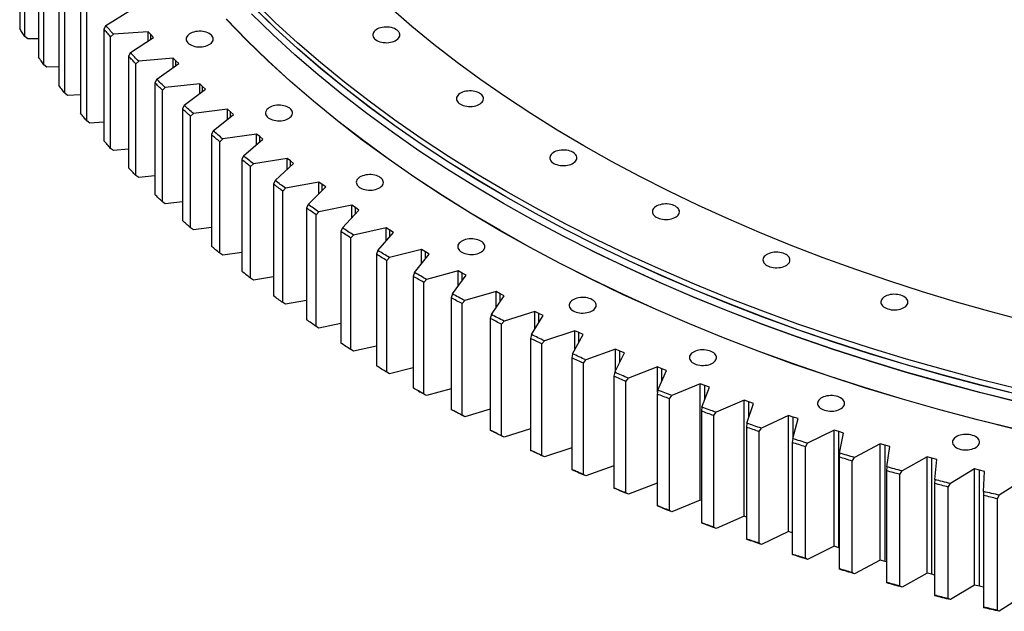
# Model space of a CAD drawing. Header units: millimetres. Extents: x -1195 to 24203, y 99347 to 119172.
# Tile 10 of 19: x 12913 to 14331, y 107757 to 108609. Entities that reach past the tile are written whole.
import ezdxf

# ---------------------------------------------------------------- set-up
doc = ezdxf.new("R2010")
doc.units = ezdxf.units.MM
doc.header["$LTSCALE"] = 100

msp = doc.modelspace()

# ---------------------------------------------------------------- linework, layer by layer
at = {"color": 7, "linetype": 'Continuous', "lineweight": 25}
for p, q in [((12913, 108757.8), (12913, 108596.9)), ((12920.3, 108585.3), (12920.3, 108746.2)), ((12940, 108716.5), (12940, 108555.6)), ((12947.9, 108544.2), (12947.9, 108705)), ((12969.2, 108675.7), (12969.2, 108514.9)), ((12977.8, 108503.5), (12977.8, 108664.4)), ((13000.6, 108635.5), (13000.6, 108474.6)), ((13009.8, 108463.5), (13009.8, 108624.3)), ((13037, 108600.9), (13071.2, 108622.3)), ((13037, 108600.9), (13034.1, 108595.8)), ((13034.1, 108595.8), (13034.1, 108435)), ((13098.2, 108592), (13048.2, 108588.4)), ((13101.9, 108587.9), (13098.2, 108592)), ((13098.2, 108579), (13098.2, 108592)), ((12924.6, 108582), (12920.3, 108585.3)), ((12940, 108582), (12924.6, 108582)), ((13043.9, 108584.8), (13048.2, 108588.4)), ((13043.9, 108424), (13043.9, 108584.8)), ((13072.6, 108561.9), (13105.6, 108583.9)), ((13105.6, 108583.9), (13101.9, 108587.9)), ((13072.6, 108561.9), (13069.8, 108556.8)), ((13069.8, 108556.8), (13069.8, 108395.9)), ((13080.2, 108546), (13084.4, 108549.6)), ((13134.2, 108554.1), (13084.4, 108549.6)), ((13138.1, 108550.1), (13134.2, 108554.1)), ((13134.2, 108540.6), (13134.2, 108554.1)), ((13142.1, 108546.2), (13138.1, 108550.1)), ((12952.2, 108541), (12947.9, 108544.2)), ((12969.2, 108541.3), (12952.2, 108541)), ((13080.2, 108385.1), (13080.2, 108546)), ((13110.3, 108523.6), (13142.1, 108546.2)), ((13110.3, 108523.6), (13107.6, 108518.4)), ((13107.6, 108518.4), (13107.6, 108357.6)), ((13118.5, 108507.8), (13122.7, 108511.5)), ((13118.5, 108347), (13118.5, 108507.8)), ((13172.3, 108516.9), (13122.7, 108511.5)), ((13150, 108486), (13180.5, 108509.1)), ((13176.4, 108513), (13172.3, 108516.9)), ((13172.3, 108502.9), (13172.3, 108516.9)), ((13180.5, 108509.1), (13176.4, 108513)), ((12982, 108500.4), (12977.8, 108503.5)), ((13000.6, 108501.1), (12982, 108500.4)), ((13150, 108486), (13147.4, 108480.8)), ((13147.4, 108480.8), (13147.4, 108319.9)), ((13212.3, 108480.4), (13163.1, 108474.1)), ((13216.6, 108476.6), (13212.3, 108480.4)), ((13212.3, 108465.8), (13212.3, 108480.4)), ((13221, 108472.8), (13216.6, 108476.6)), ((13014, 108460.4), (13009.8, 108463.5)), ((13158.9, 108470.3), (13163.1, 108474.1)), ((13158.9, 108309.5), (13158.9, 108470.3)), ((13191.7, 108449.1), (13221, 108472.8)), ((13034.1, 108461.5), (13014, 108460.4)), ((13191.7, 108449.1), (13189.2, 108443.8)), ((13189.2, 108443.8), (13189.2, 108283)), ((13201.3, 108433.6), (13205.4, 108437.5)), ((13254.3, 108444.6), (13205.4, 108437.5)), ((13235.4, 108413), (13263.4, 108437.2)), ((13258.8, 108440.9), (13254.3, 108444.6)), ((13254.3, 108429.3), (13254.3, 108444.6)), ((13263.4, 108437.2), (13258.8, 108440.9)), ((13048.2, 108421), (13043.9, 108424)), ((13069.8, 108422.6), (13048.2, 108421)), ((13201.3, 108272.8), (13201.3, 108433.6)), ((13235.4, 108413), (13233, 108407.7)), ((13233, 108407.7), (13233, 108246.8)), ((13298.2, 108409.6), (13249.7, 108401.6)), ((13302.9, 108406), (13298.2, 108409.6)), ((13298.2, 108393.6), (13298.2, 108409.6)), ((13307.6, 108402.3), (13302.9, 108406)), ((13245.6, 108397.7), (13249.7, 108401.6)), ((13245.6, 108236.8), (13245.6, 108397.7)), ((13281, 108377.6), (13307.6, 108402.3)), ((13084.4, 108382.2), (13080.2, 108385.1)), ((13107.6, 108384.3), (13084.4, 108382.2)), ((13281, 108377.6), (13278.7, 108372.3)), ((13278.7, 108372.3), (13278.7, 108211.4)), ((13291.8, 108362.5), (13295.9, 108366.6)), ((13343.9, 108375.4), (13295.9, 108366.6)), ((13328.5, 108343.2), (13353.8, 108368.3)), ((13348.8, 108371.8), (13343.9, 108375.4)), ((13343.9, 108358.5), (13343.9, 108375.4)), ((13353.8, 108368.3), (13348.8, 108371.8)), ((13291.8, 108201.7), (13291.8, 108362.5)), ((13122.7, 108344.1), (13118.5, 108347)), ((13147.4, 108346.8), (13122.7, 108344.1)), ((13328.5, 108343.2), (13326.3, 108337.8)), ((13326.3, 108337.8), (13326.3, 108176.9)), ((13391.5, 108342), (13344, 108332.3)), ((13377.8, 108309.5), (13401.7, 108335.1)), ((13396.6, 108338.6), (13391.5, 108342)), ((13391.5, 108324.2), (13391.5, 108342)), ((13401.7, 108335.1), (13396.6, 108338.6)), ((13340, 108328.3), (13344, 108332.3)), ((13340, 108167.4), (13340, 108328.3)), ((13163.1, 108306.8), (13158.9, 108309.5)), ((13189.2, 108310.1), (13163.1, 108306.8)), ((13377.8, 108309.5), (13375.7, 108304.1)), ((13440.9, 108309.6), (13393.9, 108299)), ((13446.1, 108306.2), (13440.9, 108309.6)), ((13440.9, 108290.6), (13440.9, 108309.6)), ((13375.7, 108304.1), (13375.7, 108143.2)), ((13389.9, 108294.8), (13393.9, 108299)), ((13389.9, 108134), (13389.9, 108294.8)), ((13428.9, 108276.8), (13451.5, 108302.8)), ((13451.5, 108302.8), (13446.1, 108306.2)), ((13491.9, 108278), (13445.5, 108266.6)), ((13497.4, 108274.7), (13491.9, 108278)), ((13491.9, 108257.8), (13491.9, 108278)), ((13205.4, 108270.1), (13201.3, 108272.8)), ((13233, 108274.1), (13205.4, 108270.1)), ((13428.9, 108276.8), (13427, 108271.3)), ((13427, 108271.3), (13427, 108110.5)), ((13441.6, 108262.3), (13445.5, 108266.6)), ((13481.7, 108245), (13502.9, 108271.4)), ((13502.9, 108271.4), (13497.4, 108274.7)), ((13441.6, 108101.5), (13441.6, 108262.3)), ((13249.7, 108234.2), (13245.6, 108236.8)), ((13278.7, 108239), (13249.7, 108234.2)), ((13481.7, 108245), (13479.9, 108239.5)), ((13479.9, 108239.5), (13479.9, 108078.7)), ((13544.7, 108247.3), (13498.9, 108235.1)), ((13536.3, 108214.2), (13556, 108241)), ((13550.3, 108244.1), (13544.7, 108247.3)), ((13544.7, 108225.6), (13544.7, 108247.3)), ((13556, 108241), (13550.3, 108244.1)), ((13495.1, 108230.8), (13498.9, 108235.1)), ((13495.1, 108069.9), (13495.1, 108230.8)), ((13536.3, 108214.2), (13534.6, 108208.7)), ((13534.6, 108208.7), (13534.6, 108047.8)), ((13599.1, 108217.6), (13554, 108204.6)), ((13592.4, 108184.4), (13610.7, 108211.5)), ((13604.9, 108214.5), (13599.1, 108217.6)), ((13599.1, 108194.2), (13599.1, 108217.6)), ((13610.7, 108211.5), (13604.9, 108214.5)), ((13295.9, 108199.2), (13291.8, 108201.7)), ((13326.3, 108204.8), (13295.9, 108199.2)), ((13550.2, 108200.2), (13554, 108204.6)), ((13550.2, 108039.4), (13550.2, 108200.2)), ((13592.4, 108184.4), (13590.9, 108178.8)), ((13590.9, 108178.8), (13590.9, 108018)), ((13655, 108188.9), (13610.7, 108175.1)), ((13650.2, 108155.6), (13667, 108183)), ((13661, 108186), (13655, 108188.9)), ((13655, 108163.5), (13655, 108188.9)), ((13667, 108183), (13661, 108186)), ((13344, 108164.9), (13340, 108167.4)), ((13375.7, 108171.4), (13344, 108164.9)), ((13606.9, 108170.6), (13610.7, 108175.1)), ((13606.9, 108009.8), (13606.9, 108170.6)), ((13650.2, 108155.6), (13648.7, 108150)), ((13712.5, 108161.2), (13668.9, 108146.6)), ((13709.4, 108127.8), (13724.8, 108155.5)), ((13718.6, 108158.4), (13712.5, 108161.2)), ((13712.5, 108133.3), (13712.5, 108161.2)), ((13724.8, 108155.5), (13718.6, 108158.4)), ((13427, 108139), (13393.9, 108131.6)), ((13648.7, 108150), (13648.7, 107989.1)), ((13665.2, 108142.1), (13668.9, 108146.6)), ((13665.2, 107981.3), (13665.2, 108142.1)), ((13393.9, 108131.6), (13389.9, 108134)), ((13709.4, 108127.8), (13708.1, 108122.2)), ((13708.1, 108122.2), (13708.1, 107961.4)), ((13771.4, 108134.6), (13728.6, 108119.2)), ((13770.2, 108101.2), (13784, 108129.1)), ((13777.7, 108131.9), (13771.4, 108134.6)), ((13771.4, 108103.7), (13771.4, 108134.6)), ((13784, 108129.1), (13777.7, 108131.9)), ((13725, 108114.6), (13728.6, 108119.2)), ((13725, 107953.8), (13725, 108114.6)), ((13831.8, 108109), (13789.8, 108092.9)), ((13838.2, 108106.4), (13831.8, 108109)), ((13831.8, 108072.5), (13831.8, 108109)), ((13445.5, 108099.2), (13441.6, 108101.5)), ((13479.9, 108107.6), (13445.5, 108099.2)), ((13770.2, 108101.2), (13769, 108095.5)), ((13769, 108095.5), (13769, 107934.7)), ((13832.3, 108075.6), (13844.6, 108103.8)), ((13844.6, 108103.8), (13838.2, 108106.4)), ((13786.3, 108088.2), (13789.8, 108092.9)), ((13786.3, 107927.4), (13786.3, 108088.2)), ((13893.4, 108084.6), (13852.4, 108067.7)), ((13900, 108082), (13893.4, 108084.6)), ((13893.4, 107917.2), (13893.4, 108084.6)), ((13895.8, 108051.1), (13906.6, 108079.6)), ((13906.6, 108079.6), (13900, 108082)), ((13487.2, 108074.5), (13490, 108072.8)), ((13498.9, 108067.7), (13495.1, 108069.9)), ((13534.6, 108077.2), (13498.9, 108067.7)), ((13832.3, 108075.6), (13831.3, 108069.9)), ((13831.3, 108069.9), (13831.3, 107909.1)), ((13848.9, 108063), (13852.4, 108067.7)), ((13848.9, 107902.1), (13848.9, 108063)), ((13895.8, 108051.1), (13894.9, 108045.5)), ((13956.4, 108061.2), (13916.3, 108043.6)), ((13963.1, 108058.8), (13956.4, 108061.2)), ((13956.4, 107893.8), (13956.4, 108061.2)), ((13960.6, 108027.8), (13969.8, 108056.4)), ((13969.8, 108056.4), (13963.1, 108058.8)), ((13534.6, 108047.8), (13536.3, 108046.8)), ((13554, 108037.2), (13550.2, 108039.4)), ((13590.9, 108047.9), (13554, 108037.2)), ((13894.9, 108045.5), (13894.9, 107884.6)), ((13912.9, 108038.8), (13916.3, 108043.6)), ((13912.9, 107878), (13912.9, 108038.8)), ((14020.6, 108039), (13981.5, 108020.7)), ((14027.4, 108036.7), (14020.6, 108039)), ((14020.6, 107871.6), (14020.6, 108039)), ((13960.6, 108027.8), (13959.8, 108022.2)), ((14026.6, 108005.7), (14034.3, 108034.5)), ((14034.3, 108034.5), (14027.4, 108036.7)), ((13590.9, 108018), (13592.4, 108017)), ((13610.7, 108007.7), (13606.9, 108009.8)), ((13648.7, 108019.6), (13610.7, 108007.7)), ((13959.8, 108022.2), (13959.8, 107861.3)), ((13978.2, 108015.8), (13981.5, 108020.7)), ((13978.2, 107855), (13978.2, 108015.8)), ((14086, 108018), (14047.9, 107998.9)), ((14092.9, 108015.8), (14086, 108018)), ((14086, 107850.6), (14086, 108018)), ((14099.9, 108013.7), (14092.9, 108015.8)), ((14092.9, 107848.4), (14092.9, 108015.8)), ((14093.7, 107984.8), (14099.9, 108013.7)), ((14026.6, 108005.7), (14025.9, 108000)), ((14025.9, 108000), (14025.9, 107839.2)), ((14044.7, 107994), (14047.9, 107998.9)), ((14152.5, 107998.1), (14115.4, 107978.4)), ((14159.5, 107996.1), (14152.5, 107998.1)), ((14152.5, 107830.7), (14152.5, 107998.1)), ((14166.6, 107994.1), (14159.5, 107996.1)), ((14159.5, 107828.7), (14159.5, 107996.1)), ((13648.7, 107989.1), (13650.2, 107988.2)), ((13668.9, 107979.2), (13665.2, 107981.3)), ((13708.1, 107992.4), (13668.9, 107979.2)), ((14044.7, 107833.2), (14044.7, 107994)), ((14093.7, 107984.8), (14093.2, 107979.1)), ((14162, 107965.1), (14166.6, 107994.1)), ((13769, 107966.3), (13728.6, 107951.8)), ((14093.2, 107979.1), (14093.2, 107818.2)), ((14112.3, 107973.4), (14115.4, 107978.4)), ((14112.3, 107812.6), (14112.3, 107973.4)), ((14220, 107979.4), (14184, 107959.1)), ((14227.1, 107977.5), (14220, 107979.4)), ((14220, 107812), (14220, 107979.4)), ((14234.3, 107975.7), (14227.1, 107977.5)), ((14227.1, 107810.1), (14227.1, 107977.5)), ((14231.3, 107946.6), (14234.3, 107975.7)), ((13708.1, 107961.4), (13709.4, 107960.4)), ((13728.6, 107951.8), (13725, 107953.8)), ((14162, 107965.1), (14161.6, 107959.4)), ((14161.6, 107959.4), (14161.6, 107798.5)), ((14180.9, 107954.1), (14184, 107959.1)), ((14180.9, 107793.2), (14180.9, 107954.1)), ((14288.5, 107962), (14253.6, 107941)), ((14295.7, 107960.2), (14288.5, 107962)), ((14288.5, 107794.6), (14288.5, 107962)), ((14303, 107958.5), (14295.7, 107960.2)), ((14295.7, 107792.8), (14295.7, 107960.2)), ((14301.5, 107929.4), (14303, 107958.5)), ((13831.3, 107941.5), (13789.8, 107925.5)), ((14231.3, 107946.6), (14231, 107940.9)), ((14231, 107940.9), (14231, 107780)), ((14250.6, 107935.9), (14253.6, 107941)), ((14357.9, 107945.8), (14324.1, 107924.2)), ((13769, 107934.7), (13770.2, 107933.8)), ((13789.8, 107925.5), (13786.3, 107927.4)), ((14250.6, 107775.1), (14250.6, 107935.9)), ((14301.5, 107929.4), (14301.4, 107923.7)), ((14301.4, 107923.7), (14301.4, 107762.8)), ((14321.3, 107919.1), (14324.1, 107924.2)), ((13893.4, 107917.2), (13852.4, 107900.3)), ((13894.9, 107916.6), (13893.4, 107917.2)), ((14321.3, 107758.2), (14321.3, 107919.1)), ((13831.3, 107909.1), (13832.3, 107908.2)), ((13852.4, 107900.3), (13848.9, 107902.1)), ((13894.9, 107884.6), (13895.8, 107883.7)), ((13956.4, 107893.8), (13916.3, 107876.2)), ((13959.8, 107892.6), (13956.4, 107893.8)), ((13916.3, 107876.2), (13912.9, 107878)), ((14020.6, 107871.6), (13981.5, 107853.3)), ((14025.9, 107869.8), (14020.6, 107871.6)), ((13959.8, 107861.3), (13960.6, 107860.5)), ((13981.5, 107853.3), (13978.2, 107855)), ((14025.9, 107839.2), (14026.6, 107838.3)), ((14086, 107850.6), (14047.9, 107831.5)), ((14092.9, 107848.4), (14086, 107850.6)), ((14093.2, 107848.3), (14092.9, 107848.4)), ((14047.9, 107831.5), (14044.7, 107833.2)), ((14152.5, 107830.7), (14115.4, 107811)), ((14159.5, 107828.7), (14152.5, 107830.7)), ((14161.6, 107828.1), (14159.5, 107828.7)), ((14093.2, 107818.2), (14093.7, 107817.4)), ((14115.4, 107811), (14112.3, 107812.6)), ((14220, 107812), (14184, 107791.7)), ((14227.1, 107810.1), (14220, 107812)), ((14231, 107809.1), (14227.1, 107810.1)), ((14161.6, 107798.5), (14162, 107797.7)), ((14184, 107791.7), (14180.9, 107793.2)), ((14288.5, 107794.6), (14253.6, 107773.6)), ((14295.7, 107792.8), (14288.5, 107794.6)), ((14301.4, 107791.5), (14295.7, 107792.8)), ((14231, 107780), (14231.3, 107779.2)), ((14253.6, 107773.6), (14250.6, 107775.1)), ((14357.9, 107778.4), (14324.1, 107756.8)), ((14301.4, 107762.8), (14301.5, 107762)), ((14324.1, 107756.8), (14321.3, 107758.2))]:
    msp.add_line(p, q, dxfattribs=at)
at = {"color": 82, "linetype": 'Continuous', "lineweight": 25}
for p, q in [((13101.9, 108581.4), (13101.9, 108587.9)), ((13138.1, 108543.4), (13138.1, 108550.1)), ((13176.4, 108506), (13176.4, 108513)), ((13216.6, 108469.2), (13216.6, 108476.6)), ((13258.8, 108433.2), (13258.8, 108440.9)), ((13302.9, 108397.9), (13302.9, 108406)), ((13348.8, 108363.4), (13348.8, 108371.8)), ((13396.6, 108329.6), (13396.6, 108338.6)), ((13446.1, 108296.7), (13446.1, 108306.2)), ((13497.4, 108264.6), (13497.4, 108274.7)), ((13550.3, 108233.3), (13550.3, 108244.1)), ((13604.9, 108202.8), (13604.9, 108214.5)), ((13661, 108173.2), (13661, 108186)), ((13718.6, 108144.4), (13718.6, 108158.4)), ((13777.7, 108116.4), (13777.7, 108131.9)), ((13838.2, 108089), (13838.2, 108106.4)), ((13900, 108062.2), (13900, 108082)), ((13963.1, 108035.6), (13963.1, 108058.8)), ((14027.4, 108008.9), (14027.4, 108036.7))]:
    msp.add_line(p, q, dxfattribs=at)
at = {"color": 7, "linetype": 'Continuous', "lineweight": 25, "flags": 128}
for points in [[(14352.7, 108077), (14297.9, 108090.6), (14243.7, 108105.1), (14190.2, 108120.3), (14137.3, 108136.4), (14085.3, 108153.2), (14034, 108170.8), (13983.5, 108189.2), (13933.9, 108208.3), (13885.1, 108228.2), (13837.3, 108248.8), (13790.4, 108270.2), (13744.5, 108292.2), (13699.6, 108314.9), (13655.8, 108338.3), (13613.1, 108362.4), (13571.4, 108387), (13530.9, 108412.3), (13491.5, 108438.2), (13453.4, 108464.7), (13416.4, 108491.8), (13380.7, 108519.4), (13346.3, 108547.6), (13313.1, 108576.2), (13281.2, 108605.3), (13250.7, 108635)], [(14352.7, 108068.9), (14297.9, 108082.5), (14243.7, 108096.9), (14190.2, 108112.1), (14137.3, 108128.2), (14085.3, 108145), (14034, 108162.6), (13983.5, 108181), (13933.9, 108200.2), (13885.1, 108220.1), (13837.3, 108240.7), (13790.4, 108262), (13744.5, 108284), (13699.6, 108306.8), (13655.8, 108330.1), (13613.1, 108354.2), (13571.4, 108378.9), (13530.9, 108404.2), (13491.5, 108430.1), (13453.4, 108456.6), (13416.4, 108483.6), (13380.7, 108511.2), (13346.3, 108539.4), (13313.1, 108568), (13281.2, 108597.2), (13250.7, 108626.8)], [(14352.7, 108068.7), (14297.9, 108082.3), (14243.7, 108096.7), (14190.2, 108111.9), (14137.3, 108128), (14085.3, 108144.8), (14034, 108162.4), (13983.5, 108180.8), (13933.9, 108200), (13885.1, 108219.9), (13837.3, 108240.5), (13790.4, 108261.8), (13744.5, 108283.8), (13699.6, 108306.6), (13655.8, 108329.9), (13613.1, 108354), (13571.4, 108378.7), (13530.9, 108404), (13491.5, 108429.9), (13453.4, 108456.4), (13416.4, 108483.4), (13380.7, 108511), (13346.3, 108539.2), (13313.1, 108567.8), (13281.2, 108597), (13250.7, 108626.6)], [(14362.8, 108174.8), (14312.4, 108188.2), (14262.6, 108202.3), (14213.4, 108217.3), (14165, 108232.9), (14117.3, 108249.3), (14070.4, 108266.4), (14024.2, 108284.2), (13978.9, 108302.7), (13934.4, 108321.9), (13890.8, 108341.7), (13848.1, 108362.2), (13806.4, 108383.4), (13765.6, 108405.1), (13725.8, 108427.5), (13687.1, 108450.4), (13649.4, 108474), (13612.8, 108498), (13577.3, 108522.7), (13543, 108547.9), (13509.7, 108573.5), (13477.7, 108599.7), (13446.9, 108626.3)], [(14348, 108018.9), (14292.8, 108032.6), (14238.3, 108047.1), (14184.5, 108062.4), (14131.4, 108078.6), (14079, 108095.5), (14027.4, 108113.2), (13976.7, 108131.7), (13926.8, 108150.9), (13877.8, 108170.9), (13829.7, 108191.7), (13782.5, 108213.1), (13736.4, 108235.3), (13691.3, 108258.1), (13647.2, 108281.6), (13604.2, 108305.8), (13562.3, 108330.6), (13521.6, 108356.1), (13482, 108382.1), (13443.7, 108408.8), (13406.5, 108436), (13370.6, 108463.7), (13336, 108492), (13302.6, 108520.8), (13270.6, 108550.1), (13239.9, 108579.9), (13210.6, 108610.1)], [(14348.1, 108019.1), (14292.9, 108032.7), (14238.4, 108047.2), (14184.6, 108062.6), (14131.5, 108078.7), (14079.1, 108095.6), (14027.6, 108113.3), (13976.8, 108131.8), (13926.9, 108151.1), (13877.9, 108171.1), (13829.8, 108191.8), (13782.7, 108213.2), (13736.6, 108235.4), (13691.5, 108258.2), (13647.4, 108281.7), (13604.4, 108305.9), (13562.5, 108330.7), (13521.8, 108356.2), (13482.2, 108382.2), (13443.9, 108408.8), (13406.7, 108436.1), (13370.8, 108463.8), (13336.2, 108492.1), (13302.8, 108520.9), (13270.8, 108550.2), (13240.1, 108580), (13210.8, 108610.2)], [(14351, 108058.7), (14296.1, 108072.3), (14241.8, 108086.8), (14188.1, 108102.1), (14135.2, 108118.1), (14083, 108135), (14031.6, 108152.7), (13981, 108171.1), (13931.3, 108190.3), (13882.5, 108210.2), (13834.5, 108230.9), (13787.6, 108252.2), (13741.6, 108274.3), (13696.6, 108297.1), (13652.7, 108320.5), (13609.9, 108344.6), (13568.1, 108369.3), (13527.6, 108394.7), (13488.1, 108420.6), (13449.9, 108447.2), (13412.8, 108474.3), (13377.1, 108502), (13342.5, 108530.2), (13309.3, 108558.9), (13277.4, 108588.1), (13246.8, 108617.7)], [(12920.3, 108585.3), (12919.4, 108586.8), (12918.4, 108588.2), (12917.5, 108589.7), (12916.6, 108591.1), (12915.7, 108592.6), (12914.8, 108594), (12913.9, 108595.5), (12913, 108596.9)], [(13043.9, 108584.8), (13042.7, 108586.2), (13041.5, 108587.6), (13040.2, 108589), (13039, 108590.3), (13037.8, 108591.7), (13036.6, 108593.1), (13035.4, 108594.5), (13034.1, 108595.8)], [(13048.2, 108588.4), (13046.8, 108590), (13045.4, 108591.5), (13044, 108593.1), (13042.6, 108594.7), (13041.2, 108596.2), (13039.8, 108597.8), (13038.4, 108599.3), (13037, 108600.9)], [(13158.5, 108573.5), (13160.5, 108572.5), (13162.7, 108571.7), (13165.1, 108571), (13167.6, 108570.5), (13170.3, 108570.3), (13172.9, 108570.2), (13175.6, 108570.4), (13178.2, 108570.8), (13180.6, 108571.3), (13182.9, 108572.1), (13185.1, 108573), (13186.9, 108574.1), (13188.6, 108575.3), (13189.9, 108576.6), (13190.8, 108578.1), (13191.5, 108579.6), (13191.7, 108581.1), (13191.7, 108582.6), (13191.2, 108584.1), (13190.4, 108585.6), (13189.2, 108587), (13187.8, 108588.3), (13186, 108589.4), (13184, 108590.5), (13181.8, 108591.3), (13179.4, 108592), (13176.9, 108592.4), (13174.2, 108592.7), (13171.6, 108592.7), (13168.9, 108592.6), (13166.4, 108592.2), (13163.9, 108591.6), (13161.6, 108590.9), (13159.4, 108590), (13157.6, 108588.9), (13155.9, 108587.7), (13154.6, 108586.3), (13153.7, 108584.9), (13153, 108583.4), (13152.8, 108581.9), (13152.9, 108580.3), (13153.3, 108578.8), (13154.1, 108577.4), (13155.3, 108576), (13156.7, 108574.7), (13158.5, 108573.5)], [(13427.4, 108579.6), (13429.4, 108578.6), (13431.7, 108577.7), (13434.1, 108577.1), (13436.6, 108576.6), (13439.2, 108576.4), (13441.9, 108576.3), (13444.5, 108576.5), (13447.1, 108576.8), (13449.6, 108577.4), (13451.9, 108578.1), (13454, 108579.1), (13455.9, 108580.2), (13457.5, 108581.4), (13458.8, 108582.7), (13459.8, 108584.2), (13460.4, 108585.6), (13460.7, 108587.2), (13460.6, 108588.7), (13460.2, 108590.2), (13459.3, 108591.7), (13458.2, 108593.1), (13456.7, 108594.4), (13455, 108595.5), (13453, 108596.5), (13450.8, 108597.4), (13448.4, 108598), (13445.8, 108598.5), (13443.2, 108598.8), (13440.5, 108598.8), (13437.9, 108598.6), (13435.3, 108598.3), (13432.8, 108597.7), (13430.5, 108597), (13428.4, 108596), (13426.5, 108595), (13424.9, 108593.7), (13423.6, 108592.4), (13422.6, 108591), (13422, 108589.5), (13421.7, 108587.9), (13421.8, 108586.4), (13422.3, 108584.9), (13423.1, 108583.4), (13424.2, 108582), (13425.7, 108580.8), (13427.4, 108579.6)], [(13084.4, 108549.6), (13082.9, 108551.2), (13081.4, 108552.7), (13080, 108554.2), (13078.5, 108555.8), (13077, 108557.3), (13075.5, 108558.9), (13074.1, 108560.4), (13072.6, 108561.9)], [(12947.9, 108544.2), (12946.9, 108545.6), (12945.9, 108547), (12944.9, 108548.5), (12943.9, 108549.9), (12942.9, 108551.3), (12941.9, 108552.8), (12941, 108554.2), (12940, 108555.6)], [(13080.2, 108546), (13078.9, 108547.3), (13077.6, 108548.7), (13076.3, 108550), (13075, 108551.4), (13073.7, 108552.7), (13072.4, 108554.1), (13071.1, 108555.4), (13069.8, 108556.8)], [(13122.7, 108511.5), (13121.1, 108513), (13119.6, 108514.6), (13118, 108516.1), (13116.5, 108517.6), (13114.9, 108519.1), (13113.4, 108520.6), (13111.8, 108522.1), (13110.3, 108523.6)], [(12977.8, 108503.5), (12976.7, 108504.9), (12975.6, 108506.4), (12974.5, 108507.8), (12973.5, 108509.2), (12972.4, 108510.6), (12971.3, 108512), (12970.2, 108513.4), (12969.2, 108514.9)], [(13118.5, 108507.8), (13117.1, 108509.1), (13115.8, 108510.5), (13114.4, 108511.8), (13113, 108513.1), (13111.7, 108514.4), (13110.3, 108515.8), (13108.9, 108517.1), (13107.6, 108518.4)], [(13547.8, 108487.6), (13549.8, 108486.6), (13552, 108485.7), (13554.4, 108485.1), (13557, 108484.6), (13559.6, 108484.3), (13562.2, 108484.3), (13564.9, 108484.4), (13567.5, 108484.8), (13570, 108485.4), (13572.3, 108486.1), (13574.4, 108487.1), (13576.3, 108488.1), (13577.9, 108489.4), (13579.2, 108490.7), (13580.2, 108492.1), (13580.8, 108493.6), (13581.1, 108495.2), (13581, 108496.7), (13580.5, 108498.2), (13579.7, 108499.7), (13578.6, 108501.1), (13577.1, 108502.3), (13575.4, 108503.5), (13573.4, 108504.5), (13571.1, 108505.3), (13568.7, 108506), (13566.2, 108506.5), (13563.6, 108506.7), (13560.9, 108506.8), (13558.3, 108506.6), (13555.7, 108506.3), (13553.2, 108505.7), (13550.9, 108504.9), (13548.8, 108504), (13546.9, 108502.9), (13545.3, 108501.7), (13544, 108500.4), (13543, 108498.9), (13542.4, 108497.4), (13542.1, 108495.9), (13542.2, 108494.4), (13542.6, 108492.9), (13543.4, 108491.4), (13544.6, 108490), (13546, 108488.7), (13547.8, 108487.6)], [(13158.9, 108470.3), (13157.4, 108471.6), (13156, 108472.9), (13154.6, 108474.2), (13153.1, 108475.5), (13151.7, 108476.9), (13150.2, 108478.2), (13148.8, 108479.5), (13147.4, 108480.8)], [(13163.1, 108474.1), (13161.4, 108475.6), (13159.8, 108477.1), (13158.1, 108478.6), (13156.5, 108480.1), (13154.9, 108481.5), (13153.2, 108483), (13151.6, 108484.5), (13150, 108486)], [(13272.7, 108467), (13274.7, 108466), (13277, 108465.1), (13279.4, 108464.5), (13281.9, 108464), (13284.5, 108463.7), (13287.2, 108463.7), (13289.8, 108463.8), (13292.4, 108464.2), (13294.9, 108464.8), (13297.2, 108465.5), (13299.3, 108466.5), (13301.2, 108467.5), (13302.8, 108468.8), (13304.1, 108470.1), (13305.1, 108471.5), (13305.7, 108473), (13306, 108474.6), (13305.9, 108476.1), (13305.5, 108477.6), (13304.7, 108479.1), (13303.5, 108480.5), (13302.1, 108481.7), (13300.3, 108482.9), (13298.3, 108483.9), (13296.1, 108484.8), (13293.7, 108485.4), (13291.1, 108485.9), (13288.5, 108486.1), (13285.9, 108486.2), (13283.2, 108486), (13280.6, 108485.7), (13278.1, 108485.1), (13275.8, 108484.4), (13273.7, 108483.4), (13271.8, 108482.3), (13270.2, 108481.1), (13268.9, 108479.8), (13267.9, 108478.3), (13267.3, 108476.9), (13267, 108475.3), (13267.1, 108473.8), (13267.6, 108472.3), (13268.4, 108470.8), (13269.5, 108469.4), (13271, 108468.1), (13272.7, 108467)], [(13009.8, 108463.5), (13008.6, 108464.9), (13007.5, 108466.2), (13006.3, 108467.6), (13005.2, 108469), (13004, 108470.4), (13002.9, 108471.8), (13001.7, 108473.2), (13000.6, 108474.6)], [(13205.4, 108437.5), (13203.7, 108438.9), (13202, 108440.4), (13200.2, 108441.8), (13198.5, 108443.3), (13196.8, 108444.7), (13195.1, 108446.2), (13193.4, 108447.6), (13191.7, 108449.1)], [(13043.9, 108424), (13042.7, 108425.4), (13041.5, 108426.7), (13040.2, 108428.1), (13039, 108429.5), (13037.8, 108430.8), (13036.6, 108432.2), (13035.4, 108433.6), (13034.1, 108435)], [(13201.3, 108433.6), (13199.7, 108434.9), (13198.2, 108436.2), (13196.7, 108437.4), (13195.2, 108438.7), (13193.7, 108440), (13192.2, 108441.3), (13190.7, 108442.5), (13189.2, 108443.8)], [(13682.4, 108402.4), (13684.4, 108401.4), (13686.6, 108400.5), (13689, 108399.8), (13691.5, 108399.4), (13694.2, 108399.1), (13696.8, 108399.1), (13699.5, 108399.2), (13702, 108399.6), (13704.5, 108400.2), (13706.8, 108400.9), (13709, 108401.8), (13710.8, 108402.9), (13712.5, 108404.1), (13713.8, 108405.5), (13714.7, 108406.9), (13715.4, 108408.4), (13715.6, 108409.9), (13715.5, 108411.5), (13715.1, 108413), (13714.3, 108414.5), (13713.1, 108415.8), (13711.7, 108417.1), (13709.9, 108418.3), (13707.9, 108419.3), (13705.7, 108420.1), (13703.3, 108420.8), (13700.8, 108421.3), (13698.1, 108421.5), (13695.5, 108421.6), (13692.8, 108421.4), (13690.2, 108421.1), (13687.8, 108420.5), (13685.5, 108419.7), (13683.3, 108418.8), (13681.4, 108417.7), (13679.8, 108416.5), (13678.5, 108415.2), (13677.6, 108413.7), (13676.9, 108412.2), (13676.7, 108410.7), (13676.7, 108409.2), (13677.2, 108407.7), (13678, 108406.2), (13679.1, 108404.8), (13680.6, 108403.5), (13682.4, 108402.4)], [(13245.6, 108397.7), (13244, 108398.9), (13242.4, 108400.2), (13240.9, 108401.4), (13239.3, 108402.7), (13237.7, 108403.9), (13236.1, 108405.2), (13234.6, 108406.4), (13233, 108407.7)], [(13249.7, 108401.6), (13247.9, 108403), (13246.1, 108404.4), (13244.3, 108405.9), (13242.5, 108407.3), (13240.7, 108408.7), (13238.9, 108410.1), (13237.1, 108411.5), (13235.4, 108413)], [(13080.2, 108385.1), (13078.9, 108386.5), (13077.6, 108387.8), (13076.3, 108389.2), (13075, 108390.5), (13073.7, 108391.9), (13072.4, 108393.2), (13071.1, 108394.6), (13069.8, 108395.9)], [(13295.9, 108366.6), (13294, 108367.9), (13292.2, 108369.3), (13290.3, 108370.7), (13288.4, 108372.1), (13286.5, 108373.5), (13284.7, 108374.9), (13282.8, 108376.3), (13281, 108377.6)], [(13403.5, 108367), (13405.5, 108366), (13407.8, 108365.1), (13410.2, 108364.5), (13412.7, 108364), (13415.3, 108363.7), (13418, 108363.7), (13420.6, 108363.9), (13423.2, 108364.2), (13425.7, 108364.8), (13428, 108365.5), (13430.1, 108366.5), (13432, 108367.5), (13433.6, 108368.8), (13434.9, 108370.1), (13435.9, 108371.5), (13436.5, 108373), (13436.8, 108374.6), (13436.7, 108376.1), (13436.3, 108377.6), (13435.5, 108379.1), (13434.3, 108380.5), (13432.9, 108381.7), (13431.1, 108382.9), (13429.1, 108383.9), (13426.9, 108384.8), (13424.5, 108385.4), (13421.9, 108385.9), (13419.3, 108386.1), (13416.7, 108386.2), (13414, 108386), (13411.4, 108385.7), (13409, 108385.1), (13406.6, 108384.4), (13404.5, 108383.4), (13402.6, 108382.3), (13401, 108381.1), (13399.7, 108379.8), (13398.7, 108378.4), (13398.1, 108376.9), (13397.8, 108375.3), (13397.9, 108373.8), (13398.4, 108372.3), (13399.2, 108370.8), (13400.3, 108369.4), (13401.8, 108368.1), (13403.5, 108367)], [(13291.8, 108362.5), (13290.2, 108363.8), (13288.5, 108365), (13286.9, 108366.2), (13285.3, 108367.4), (13283.6, 108368.6), (13282, 108369.8), (13280.3, 108371.1), (13278.7, 108372.3)], [(13118.5, 108347), (13117.1, 108348.3), (13115.8, 108349.6), (13114.4, 108350.9), (13113, 108352.3), (13111.7, 108353.6), (13110.3, 108354.9), (13108.9, 108356.2), (13107.6, 108357.6)], [(13340, 108328.3), (13338.2, 108329.4), (13336.5, 108330.6), (13334.8, 108331.8), (13333.1, 108333), (13331.4, 108334.2), (13329.7, 108335.4), (13328, 108336.6), (13326.3, 108337.8)], [(13344, 108332.3), (13342, 108333.7), (13340.1, 108335), (13338.1, 108336.4), (13336.2, 108337.7), (13334.3, 108339.1), (13332.3, 108340.4), (13330.4, 108341.8), (13328.5, 108343.2)], [(13830, 108324.7), (13832, 108323.7), (13834.2, 108322.8), (13836.6, 108322.2), (13839.1, 108321.7), (13841.8, 108321.4), (13844.4, 108321.4), (13847.1, 108321.5), (13849.7, 108321.9), (13852.1, 108322.5), (13854.5, 108323.2), (13856.6, 108324.2), (13858.5, 108325.2), (13860.1, 108326.5), (13861.4, 108327.8), (13862.3, 108329.2), (13863, 108330.7), (13863.2, 108332.3), (13863.2, 108333.8), (13862.7, 108335.3), (13861.9, 108336.8), (13860.8, 108338.2), (13859.3, 108339.4), (13857.5, 108340.6), (13855.5, 108341.6), (13853.3, 108342.5), (13850.9, 108343.1), (13848.4, 108343.6), (13845.8, 108343.8), (13843.1, 108343.9), (13840.4, 108343.7), (13837.9, 108343.4), (13835.4, 108342.8), (13833.1, 108342.1), (13830.9, 108341.1), (13829.1, 108340), (13827.5, 108338.8), (13826.1, 108337.5), (13825.2, 108336), (13824.5, 108334.6), (13824.3, 108333), (13824.4, 108331.5), (13824.8, 108330), (13825.6, 108328.5), (13826.8, 108327.1), (13828.2, 108325.8), (13830, 108324.7)], [(13158.9, 108309.5), (13157.4, 108310.8), (13156, 108312.1), (13154.6, 108313.4), (13153.1, 108314.7), (13151.7, 108316), (13150.2, 108317.3), (13148.8, 108318.6), (13147.4, 108319.9)], [(13393.9, 108299), (13391.9, 108300.3), (13389.8, 108301.6), (13387.8, 108302.9), (13385.8, 108304.3), (13383.8, 108305.6), (13381.8, 108306.9), (13379.8, 108308.2), (13377.8, 108309.5)], [(13389.9, 108294.8), (13388.1, 108296), (13386.3, 108297.2), (13384.6, 108298.3), (13382.8, 108299.5), (13381, 108300.6), (13379.3, 108301.8), (13377.5, 108302.9), (13375.7, 108304.1)], [(13549.8, 108274.4), (13551.8, 108273.4), (13554, 108272.5), (13556.4, 108271.9), (13558.9, 108271.4), (13561.6, 108271.1), (13564.2, 108271.1), (13566.9, 108271.2), (13569.5, 108271.6), (13571.9, 108272.2), (13574.3, 108272.9), (13576.4, 108273.9), (13578.3, 108274.9), (13579.9, 108276.2), (13581.2, 108277.5), (13582.2, 108278.9), (13582.8, 108280.4), (13583.1, 108282), (13583, 108283.5), (13582.5, 108285), (13581.7, 108286.5), (13580.6, 108287.9), (13579.1, 108289.1), (13577.4, 108290.3), (13575.3, 108291.3), (13573.1, 108292.2), (13570.7, 108292.8), (13568.2, 108293.3), (13565.6, 108293.5), (13562.9, 108293.6), (13560.3, 108293.4), (13557.7, 108293.1), (13555.2, 108292.5), (13552.9, 108291.8), (13550.7, 108290.8), (13548.9, 108289.7), (13547.3, 108288.5), (13546, 108287.2), (13545, 108285.7), (13544.3, 108284.3), (13544.1, 108282.7), (13544.2, 108281.2), (13544.6, 108279.7), (13545.4, 108278.2), (13546.6, 108276.8), (13548, 108275.5), (13549.8, 108274.4)], [(13201.3, 108272.8), (13199.7, 108274), (13198.2, 108275.3), (13196.7, 108276.6), (13195.2, 108277.9), (13193.7, 108279.1), (13192.2, 108280.4), (13190.7, 108281.7), (13189.2, 108283)], [(13441.6, 108262.3), (13439.8, 108263.5), (13437.9, 108264.6), (13436.1, 108265.7), (13434.3, 108266.8), (13432.4, 108268), (13430.6, 108269.1), (13428.8, 108270.2), (13427, 108271.3)], [(13445.5, 108266.6), (13443.5, 108267.9), (13441.4, 108269.1), (13439.3, 108270.4), (13437.2, 108271.7), (13435.1, 108273), (13433, 108274.2), (13431, 108275.5), (13428.9, 108276.8)], [(14352.5, 108057.9), (14297.6, 108071.5), (14243.4, 108085.9), (14189.8, 108101.1), (14137, 108117.2), (14084.9, 108134), (14033.6, 108151.7), (13983.1, 108170), (13933.4, 108189.2), (13884.7, 108209.1), (13836.8, 108229.7), (13789.9, 108251.1), (13744, 108273.1), (13736.3, 108276.9)], [(13989.4, 108255.2), (13991.4, 108254.2), (13993.6, 108253.3), (13996, 108252.7), (13998.5, 108252.2), (14001.2, 108252), (14003.8, 108251.9), (14006.5, 108252.1), (14009.1, 108252.4), (14011.5, 108253), (14013.9, 108253.7), (14016, 108254.7), (14017.9, 108255.8), (14019.5, 108257), (14020.8, 108258.3), (14021.7, 108259.7), (14022.4, 108261.2), (14022.6, 108262.8), (14022.6, 108264.3), (14022.1, 108265.8), (14021.3, 108267.3), (14020.2, 108268.7), (14018.7, 108270), (14016.9, 108271.1), (14014.9, 108272.1), (14012.7, 108273), (14010.3, 108273.6), (14007.8, 108274.1), (14005.2, 108274.3), (14002.5, 108274.4), (13999.8, 108274.2), (13997.3, 108273.9), (13994.8, 108273.3), (13992.5, 108272.6), (13990.3, 108271.6), (13988.5, 108270.5), (13986.9, 108269.3), (13985.5, 108268), (13984.6, 108266.6), (13983.9, 108265.1), (13983.7, 108263.5), (13983.8, 108262), (13984.2, 108260.5), (13985, 108259), (13986.2, 108257.6), (13987.6, 108256.3), (13989.4, 108255.2)], [(13245.6, 108236.8), (13244, 108238.1), (13242.4, 108239.3), (13240.9, 108240.5), (13239.3, 108241.8), (13237.7, 108243), (13236.1, 108244.3), (13234.6, 108245.5), (13233, 108246.8)], [(13495.1, 108230.8), (13493.2, 108231.9), (13491.3, 108233), (13489.4, 108234.1), (13487.5, 108235.2), (13485.6, 108236.2), (13483.7, 108237.3), (13481.8, 108238.4), (13479.9, 108239.5)], [(13498.9, 108235.1), (13496.8, 108236.3), (13494.6, 108237.6), (13492.5, 108238.8), (13490.3, 108240.1), (13488.2, 108241.3), (13486, 108242.5), (13483.9, 108243.8), (13481.7, 108245)], [(13291.8, 108201.7), (13290.2, 108202.9), (13288.5, 108204.1), (13286.9, 108205.3), (13285.3, 108206.5), (13283.6, 108207.8), (13282, 108209), (13280.3, 108210.2), (13278.7, 108211.4)], [(13550.2, 108200.2), (13548.2, 108201.3), (13546.3, 108202.3), (13544.3, 108203.4), (13542.4, 108204.4), (13540.4, 108205.5), (13538.5, 108206.6), (13536.5, 108207.6), (13534.6, 108208.7)], [(13554, 108204.6), (13551.8, 108205.8), (13549.5, 108207), (13547.3, 108208.2), (13545.1, 108209.4), (13542.9, 108210.6), (13540.7, 108211.8), (13538.5, 108213), (13536.3, 108214.2)], [(13710.2, 108190), (13712.2, 108189), (13714.4, 108188.1), (13716.8, 108187.5), (13719.4, 108187), (13722, 108186.7), (13724.6, 108186.7), (13727.3, 108186.8), (13729.9, 108187.2), (13732.3, 108187.8), (13734.7, 108188.5), (13736.8, 108189.4), (13738.7, 108190.5), (13740.3, 108191.7), (13741.6, 108193.1), (13742.6, 108194.5), (13743.2, 108196), (13743.5, 108197.5), (13743.4, 108199.1), (13742.9, 108200.6), (13742.1, 108202.1), (13741, 108203.4), (13739.5, 108204.7), (13737.8, 108205.9), (13735.8, 108206.9), (13733.5, 108207.7), (13731.1, 108208.4), (13728.6, 108208.9), (13726, 108209.1), (13723.3, 108209.2), (13720.7, 108209), (13718.1, 108208.7), (13715.6, 108208.1), (13713.3, 108207.3), (13711.2, 108206.4), (13709.3, 108205.3), (13707.7, 108204.1), (13706.4, 108202.8), (13705.4, 108201.3), (13704.8, 108199.8), (13704.5, 108198.3), (13704.6, 108196.8), (13705, 108195.3), (13705.8, 108193.8), (13707, 108192.4), (13708.4, 108191.1), (13710.2, 108190)], [(14159.2, 108194.5), (14161.2, 108193.5), (14163.4, 108192.6), (14165.8, 108192), (14168.4, 108191.5), (14171, 108191.2), (14173.6, 108191.2), (14176.3, 108191.4), (14178.9, 108191.7), (14181.4, 108192.3), (14183.7, 108193), (14185.8, 108194), (14187.7, 108195), (14189.3, 108196.3), (14190.6, 108197.6), (14191.6, 108199), (14192.2, 108200.5), (14192.5, 108202.1), (14192.4, 108203.6), (14191.9, 108205.1), (14191.1, 108206.6), (14190, 108208), (14188.5, 108209.2), (14186.8, 108210.4), (14184.8, 108211.4), (14182.5, 108212.3), (14180.1, 108212.9), (14177.6, 108213.4), (14175, 108213.6), (14172.3, 108213.7), (14169.7, 108213.5), (14167.1, 108213.2), (14164.6, 108212.6), (14162.3, 108211.9), (14160.2, 108210.9), (14158.3, 108209.8), (14156.7, 108208.6), (14155.4, 108207.3), (14154.4, 108205.9), (14153.8, 108204.4), (14153.5, 108202.8), (14153.6, 108201.3), (14154, 108199.8), (14154.8, 108198.3), (14156, 108196.9), (14157.4, 108195.6), (14159.2, 108194.5)], [(13606.9, 108170.6), (13604.9, 108171.7), (13602.9, 108172.7), (13600.9, 108173.7), (13598.9, 108174.7), (13596.9, 108175.7), (13594.9, 108176.8), (13592.9, 108177.8), (13590.9, 108178.8)], [(13610.7, 108175.1), (13608.4, 108176.2), (13606.1, 108177.4), (13603.8, 108178.6), (13601.5, 108179.7), (13599.2, 108180.9), (13597, 108182), (13594.7, 108183.2), (13592.4, 108184.4)], [(13340, 108167.4), (13338.2, 108168.6), (13336.5, 108169.8), (13334.8, 108170.9), (13333.1, 108172.1), (13331.4, 108173.3), (13329.7, 108174.5), (13328, 108175.7), (13326.3, 108176.9)], [(13668.9, 108146.6), (13666.6, 108147.7), (13664.2, 108148.8), (13661.9, 108150), (13659.5, 108151.1), (13657.2, 108152.2), (13654.8, 108153.3), (13652.5, 108154.5), (13650.2, 108155.6)], [(13389.9, 108134), (13388.1, 108135.1), (13386.3, 108136.3), (13384.6, 108137.4), (13382.8, 108138.6), (13381, 108139.8), (13379.3, 108140.9), (13377.5, 108142.1), (13375.7, 108143.2)], [(13665.2, 108142.1), (13663.1, 108143.1), (13661.1, 108144.1), (13659, 108145.1), (13657, 108146), (13654.9, 108147), (13652.9, 108148), (13650.8, 108149), (13648.7, 108150)], [(13725, 108114.6), (13722.9, 108115.6), (13720.8, 108116.5), (13718.7, 108117.5), (13716.6, 108118.4), (13714.5, 108119.4), (13712.4, 108120.3), (13710.2, 108121.3), (13708.1, 108122.2)], [(13728.6, 108119.2), (13726.2, 108120.3), (13723.8, 108121.3), (13721.4, 108122.4), (13719, 108123.5), (13716.6, 108124.6), (13714.2, 108125.7), (13711.8, 108126.7), (13709.4, 108127.8)], [(13883.4, 108114.4), (13885.4, 108113.4), (13887.6, 108112.6), (13890, 108111.9), (13892.6, 108111.5), (13895.2, 108111.2), (13897.9, 108111.2), (13900.5, 108111.3), (13903.1, 108111.7), (13905.6, 108112.2), (13907.9, 108113), (13910, 108113.9), (13911.9, 108115), (13913.5, 108116.2), (13914.8, 108117.6), (13915.8, 108119), (13916.4, 108120.5), (13916.7, 108122), (13916.6, 108123.6), (13916.1, 108125.1), (13915.3, 108126.5), (13914.2, 108127.9), (13912.7, 108129.2), (13911, 108130.4), (13909, 108131.4), (13906.8, 108132.2), (13904.3, 108132.9), (13901.8, 108133.3), (13899.2, 108133.6), (13896.5, 108133.7), (13893.9, 108133.5), (13891.3, 108133.1), (13888.8, 108132.6), (13886.5, 108131.8), (13884.4, 108130.9), (13882.5, 108129.8), (13880.9, 108128.6), (13879.6, 108127.2), (13878.6, 108125.8), (13878, 108124.3), (13877.7, 108122.8), (13877.8, 108121.3), (13878.2, 108119.7), (13879.1, 108118.3), (13880.2, 108116.9), (13881.7, 108115.6), (13883.4, 108114.4)], [(13441.6, 108101.5), (13439.8, 108102.6), (13437.9, 108103.7), (13436.1, 108104.9), (13434.3, 108106), (13432.4, 108107.1), (13430.6, 108108.2), (13428.8, 108109.4), (13427, 108110.5)], [(13786.3, 108088.2), (13784.1, 108089.1), (13782, 108090.1), (13779.8, 108091), (13777.6, 108091.9), (13775.5, 108092.8), (13773.3, 108093.7), (13771.2, 108094.6), (13769, 108095.5)], [(13789.8, 108092.9), (13787.4, 108093.9), (13784.9, 108094.9), (13782.4, 108096), (13780, 108097), (13777.5, 108098), (13775.1, 108099.1), (13772.6, 108100.1), (13770.2, 108101.2)], [(13495.1, 108069.9), (13493.2, 108071), (13491.3, 108072.1), (13489.4, 108073.2), (13487.5, 108074.3), (13485.6, 108075.4), (13483.7, 108076.5), (13481.8, 108077.6), (13479.9, 108078.7)], [(13498.9, 108067.7), (13496.8, 108068.9), (13494.6, 108070.2), (13492.5, 108071.4), (13490.3, 108072.7), (13490, 108072.8)], [(13848.9, 108063), (13846.7, 108063.8), (13844.5, 108064.7), (13842.3, 108065.6), (13840.1, 108066.4), (13837.9, 108067.3), (13835.7, 108068.2), (13833.5, 108069), (13831.3, 108069.9)], [(13852.4, 108067.7), (13849.9, 108068.6), (13847.4, 108069.6), (13844.9, 108070.6), (13842.4, 108071.6), (13839.8, 108072.6), (13837.3, 108073.6), (13834.8, 108074.6), (13832.3, 108075.6)], [(14068, 108048.5), (14070, 108047.5), (14072.2, 108046.6), (14074.6, 108046), (14077.1, 108045.5), (14079.8, 108045.2), (14082.4, 108045.2), (14085.1, 108045.3), (14087.6, 108045.7), (14090.1, 108046.3), (14092.4, 108047), (14094.6, 108048), (14096.4, 108049), (14098.1, 108050.3), (14099.4, 108051.6), (14100.3, 108053), (14101, 108054.5), (14101.2, 108056.1), (14101.1, 108057.6), (14100.7, 108059.1), (14099.9, 108060.6), (14098.7, 108062), (14097.3, 108063.2), (14095.5, 108064.4), (14093.5, 108065.4), (14091.3, 108066.3), (14088.9, 108066.9), (14086.4, 108067.4), (14083.7, 108067.6), (14081.1, 108067.7), (14078.4, 108067.5), (14075.8, 108067.2), (14073.4, 108066.6), (14071, 108065.9), (14068.9, 108064.9), (14067, 108063.8), (14065.4, 108062.6), (14064.1, 108061.3), (14063.2, 108059.8), (14062.5, 108058.4), (14062.3, 108056.8), (14062.3, 108055.3), (14062.8, 108053.8), (14063.6, 108052.3), (14064.7, 108050.9), (14066.2, 108049.6), (14068, 108048.5)], [(13916.3, 108043.6), (13913.8, 108044.5), (13911.2, 108045.5), (13908.6, 108046.4), (13906.1, 108047.3), (13903.5, 108048.3), (13900.9, 108049.2), (13898.4, 108050.2), (13895.8, 108051.1)], [(13550.2, 108039.4), (13548.2, 108040.4), (13546.3, 108041.5), (13544.3, 108042.5), (13542.4, 108043.6), (13540.4, 108044.6), (13538.5, 108045.7), (13536.5, 108046.8), (13534.6, 108047.8)], [(13554, 108037.2), (13551.8, 108038.4), (13549.5, 108039.6), (13547.3, 108040.8), (13545.1, 108042), (13542.9, 108043.2), (13540.7, 108044.4), (13538.5, 108045.6), (13536.3, 108046.8)], [(13912.9, 108038.8), (13910.7, 108039.6), (13908.4, 108040.5), (13906.2, 108041.3), (13903.9, 108042.1), (13901.6, 108043), (13899.4, 108043.8), (13897.1, 108044.6), (13894.9, 108045.5)], [(13981.5, 108020.7), (13978.9, 108021.6), (13976.3, 108022.4), (13973.6, 108023.3), (13971, 108024.2), (13968.4, 108025.1), (13965.8, 108026), (13963.2, 108026.9), (13960.6, 108027.8)], [(13606.9, 108009.8), (13604.9, 108010.8), (13602.9, 108011.8), (13600.9, 108012.8), (13598.9, 108013.9), (13596.9, 108014.9), (13594.9, 108015.9), (13592.9, 108016.9), (13590.9, 108018)], [(13610.7, 108007.7), (13608.4, 108008.9), (13606.1, 108010), (13603.8, 108011.2), (13601.5, 108012.3), (13599.2, 108013.5), (13597, 108014.7), (13594.7, 108015.8), (13592.4, 108017)], [(13978.2, 108015.8), (13975.9, 108016.6), (13973.6, 108017.4), (13971.3, 108018.2), (13969, 108019), (13966.7, 108019.8), (13964.4, 108020.6), (13962.1, 108021.4), (13959.8, 108022.2)], [(14262.3, 107992.6), (14264.3, 107991.6), (14266.5, 107990.8), (14268.9, 107990.1), (14271.4, 107989.7), (14274.1, 107989.4), (14276.7, 107989.3), (14279.4, 107989.5), (14281.9, 107989.9), (14284.4, 107990.4), (14286.7, 107991.2), (14288.9, 107992.1), (14290.7, 107993.2), (14292.4, 107994.4), (14293.7, 107995.8), (14294.6, 107997.2), (14295.3, 107998.7), (14295.5, 108000.2), (14295.4, 108001.7), (14295, 108003.3), (14294.2, 108004.7), (14293, 108006.1), (14291.6, 108007.4), (14289.8, 108008.5), (14287.8, 108009.6), (14285.6, 108010.4), (14283.2, 108011.1), (14280.7, 108011.5), (14278, 108011.8), (14275.4, 108011.8), (14272.7, 108011.7), (14270.2, 108011.3), (14267.7, 108010.8), (14265.4, 108010), (14263.2, 108009.1), (14261.4, 108008), (14259.7, 108006.8), (14258.4, 108005.4), (14257.5, 108004), (14256.8, 108002.5), (14256.6, 108001), (14256.7, 107999.4), (14257.1, 107997.9), (14257.9, 107996.5), (14259.1, 107995.1), (14260.5, 107993.8), (14262.3, 107992.6)], [(14044.7, 107994), (14042.3, 107994.8), (14040, 107995.5), (14037.6, 107996.3), (14035.3, 107997), (14032.9, 107997.8), (14030.6, 107998.5), (14028.3, 107999.3), (14025.9, 108000)], [(14047.9, 107998.9), (14045.2, 107999.8), (14042.5, 108000.6), (14039.9, 108001.5), (14037.2, 108002.3), (14034.6, 108003.2), (14031.9, 108004), (14029.2, 108004.9), (14026.6, 108005.7)], [(13665.2, 107981.3), (13663.1, 107982.2), (13661.1, 107983.2), (13659, 107984.2), (13657, 107985.2), (13654.9, 107986.2), (13652.9, 107987.2), (13650.8, 107988.1), (13648.7, 107989.1)], [(13668.9, 107979.2), (13666.6, 107980.3), (13664.2, 107981.5), (13661.9, 107982.6), (13659.5, 107983.7), (13657.2, 107984.8), (13654.8, 107985.9), (13652.5, 107987.1), (13650.2, 107988.2)], [(14115.4, 107978.4), (14112.7, 107979.2), (14110, 107980), (14107.3, 107980.8), (14104.6, 107981.6), (14101.9, 107982.4), (14099.2, 107983.2), (14096.4, 107984), (14093.7, 107984.8)], [(14112.3, 107973.4), (14109.9, 107974.1), (14107.5, 107974.8), (14105.1, 107975.6), (14102.7, 107976.3), (14100.4, 107977), (14098, 107977.7), (14095.6, 107978.4), (14093.2, 107979.1)], [(13725, 107953.8), (13722.9, 107954.7), (13720.8, 107955.7), (13718.7, 107956.6), (13716.6, 107957.6), (13714.5, 107958.5), (13712.4, 107959.5), (13710.2, 107960.4), (13708.1, 107961.4)], [(13728.6, 107951.8), (13726.2, 107952.9), (13723.8, 107954), (13721.4, 107955), (13719, 107956.1), (13716.6, 107957.2), (13714.2, 107958.3), (13711.8, 107959.4), (13709.4, 107960.4)], [(14180.9, 107954.1), (14178.5, 107954.7), (14176.1, 107955.4), (14173.7, 107956.1), (14171.3, 107956.7), (14168.9, 107957.4), (14166.4, 107958), (14164, 107958.7), (14161.6, 107959.4)], [(14184, 107959.1), (14181.2, 107959.8), (14178.5, 107960.6), (14175.7, 107961.3), (14173, 107962.1), (14170.2, 107962.8), (14167.5, 107963.6), (14164.7, 107964.3), (14162, 107965.1)], [(14250.6, 107935.9), (14248.2, 107936.6), (14245.7, 107937.2), (14243.3, 107937.8), (14240.8, 107938.4), (14238.4, 107939), (14235.9, 107939.6), (14233.5, 107940.3), (14231, 107940.9)], [(14253.6, 107941), (14250.8, 107941.7), (14248, 107942.4), (14245.2, 107943.1), (14242.4, 107943.8), (14239.6, 107944.5), (14236.9, 107945.2), (14234.1, 107945.9), (14231.3, 107946.6)], [(13786.3, 107927.4), (13784.1, 107928.3), (13782, 107929.2), (13779.8, 107930.1), (13777.6, 107931), (13775.5, 107931.9), (13773.3, 107932.8), (13771.2, 107933.7), (13769, 107934.7)], [(13789.8, 107925.5), (13787.4, 107926.5), (13784.9, 107927.5), (13782.4, 107928.6), (13780, 107929.6), (13777.5, 107930.6), (13775.1, 107931.7), (13772.6, 107932.7), (13770.2, 107933.8)], [(14321.3, 107919.1), (14318.8, 107919.6), (14316.3, 107920.2), (14313.8, 107920.8), (14311.3, 107921.4), (14308.8, 107921.9), (14306.4, 107922.5), (14303.9, 107923.1), (14301.4, 107923.7)], [(14324.1, 107924.2), (14321.3, 107924.8), (14318.5, 107925.5), (14315.6, 107926.1), (14312.8, 107926.8), (14310, 107927.4), (14307.2, 107928.1), (14304.4, 107928.7), (14301.5, 107929.4)], [(13848.9, 107902.1), (13846.7, 107903), (13844.5, 107903.8), (13842.3, 107904.7), (13840.1, 107905.6), (13837.9, 107906.4), (13835.7, 107907.3), (13833.5, 107908.2), (13831.3, 107909.1)], [(13852.4, 107900.3), (13849.9, 107901.3), (13847.4, 107902.2), (13844.9, 107903.2), (13842.4, 107904.2), (13839.8, 107905.2), (13837.3, 107906.2), (13834.8, 107907.2), (13832.3, 107908.2)], [(13912.9, 107878), (13910.7, 107878.8), (13908.4, 107879.6), (13906.2, 107880.4), (13903.9, 107881.3), (13901.6, 107882.1), (13899.4, 107882.9), (13897.1, 107883.8), (13894.9, 107884.6)], [(13916.3, 107876.2), (13913.8, 107877.1), (13911.2, 107878.1), (13908.6, 107879), (13906.1, 107880), (13903.5, 107880.9), (13900.9, 107881.8), (13898.4, 107882.8), (13895.8, 107883.7)], [(13978.2, 107855), (13975.9, 107855.8), (13973.6, 107856.6), (13971.3, 107857.3), (13969, 107858.1), (13966.7, 107858.9), (13964.4, 107859.7), (13962.1, 107860.5), (13959.8, 107861.3)], [(13981.5, 107853.3), (13978.9, 107854.2), (13976.3, 107855.1), (13973.6, 107855.9), (13971, 107856.8), (13968.4, 107857.7), (13965.8, 107858.6), (13963.2, 107859.5), (13960.6, 107860.5)], [(14044.7, 107833.2), (14042.3, 107833.9), (14040, 107834.7), (14037.6, 107835.4), (14035.3, 107836.2), (14032.9, 107836.9), (14030.6, 107837.7), (14028.3, 107838.4), (14025.9, 107839.2)], [(14047.9, 107831.5), (14045.2, 107832.4), (14042.5, 107833.2), (14039.9, 107834.1), (14037.2, 107834.9), (14034.6, 107835.8), (14031.9, 107836.6), (14029.2, 107837.5), (14026.6, 107838.3)], [(14112.3, 107812.6), (14109.9, 107813.3), (14107.5, 107814), (14105.1, 107814.7), (14102.7, 107815.4), (14100.4, 107816.1), (14098, 107816.8), (14095.6, 107817.5), (14093.2, 107818.2)], [(14115.4, 107811), (14112.7, 107811.8), (14110, 107812.6), (14107.3, 107813.4), (14104.6, 107814.2), (14101.9, 107815), (14099.2, 107815.8), (14096.4, 107816.6), (14093.7, 107817.4)], [(14180.9, 107793.2), (14178.5, 107793.9), (14176.1, 107794.5), (14173.7, 107795.2), (14171.3, 107795.9), (14168.9, 107796.5), (14166.4, 107797.2), (14164, 107797.8), (14161.6, 107798.5)], [(14184, 107791.7), (14181.2, 107792.4), (14178.5, 107793.2), (14175.7, 107793.9), (14173, 107794.7), (14170.2, 107795.4), (14167.5, 107796.2), (14164.7, 107796.9), (14162, 107797.7)], [(14250.6, 107775.1), (14248.2, 107775.7), (14245.7, 107776.3), (14243.3, 107776.9), (14240.8, 107777.6), (14238.4, 107778.2), (14235.9, 107778.8), (14233.5, 107779.4), (14231, 107780)], [(14253.6, 107773.6), (14250.8, 107774.3), (14248, 107775), (14245.2, 107775.7), (14242.4, 107776.4), (14239.6, 107777.1), (14236.9, 107777.8), (14234.1, 107778.5), (14231.3, 107779.2)], [(14321.3, 107758.2), (14318.8, 107758.8), (14316.3, 107759.4), (14313.8, 107759.9), (14311.3, 107760.5), (14308.8, 107761.1), (14306.4, 107761.7), (14303.9, 107762.2), (14301.4, 107762.8)], [(14324.1, 107756.8), (14321.3, 107757.4), (14318.5, 107758.1), (14315.6, 107758.7), (14312.8, 107759.4), (14310, 107760), (14307.2, 107760.7), (14304.4, 107761.4), (14301.5, 107762)]]:
    msp.add_lwpolyline(points, dxfattribs=at)

doc.saveas('drawing.dxf')
